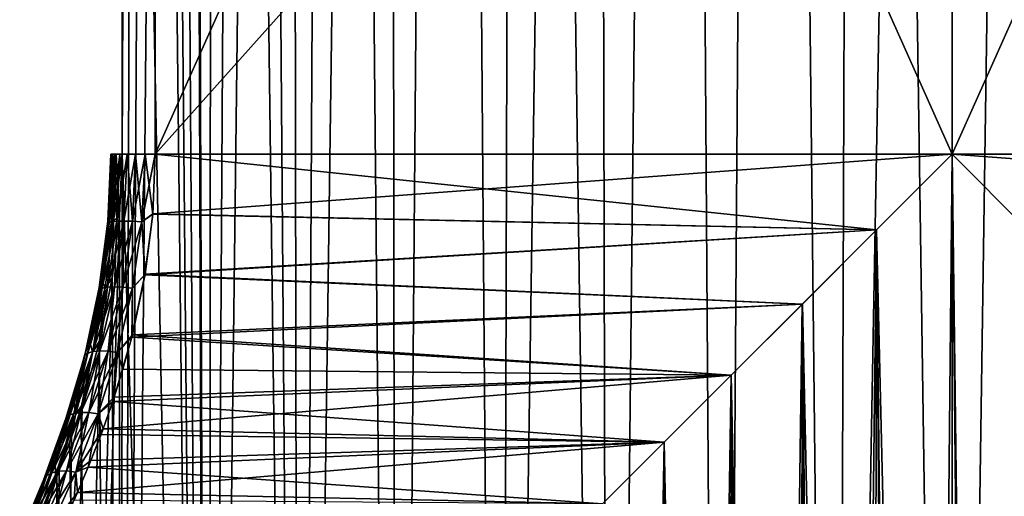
# Model space of a CAD drawing. Header units: millimetres. Extents: x -24 to 50, y -104 to 68.
# Tile 15 of 107: x 8.72 to 15.35, y -76.3 to -73.09. Entities that reach past the tile are written whole.
import ezdxf

# ---------------------------------------------------------------- set-up
doc = ezdxf.new("R2010")
doc.units = ezdxf.units.MM
doc.header["$LTSCALE"] = 65.185185
for name, color, linetype in [('64', 7, 'CONTINUOUS'), ('65', 7, 'CONTINUOUS'), ('67', 7, 'CONTINUOUS'), ('68', 7, 'CONTINUOUS'), ('69', 7, 'CONTINUOUS'), ('71', 7, 'CONTINUOUS'), ('72', 7, 'CONTINUOUS'), ('82', 7, 'CONTINUOUS')]:
    doc.layers.add(name, color=color, linetype=linetype)

msp = doc.modelspace()

# ---------------------------------------------------------------- linework, layer by layer
at = {"layer": '64', "color": 253, "linetype": 'Continuous', "true_color": 0xaab4c3}
for points in [[(9.4098, -62, 5), (9.9924, -92, 5.5833), (9.4467, -43.1174, 5.0409), (9.4098, -62, 5)], [(9.4098, -74, -5), (9.4098, -62, -5), (9.4467, -43.1174, -5.0409), (9.4098, -74, -5)], [(9.4467, -43.1174, -5.0409), (9.5452, -43.4712, -5.1473), (9.4098, -74, -5), (9.4467, -43.1174, -5.0409)], [(9.4467, -43.1174, 5.0409), (9.9924, -92, 5.5833), (9.5452, -43.4713, 5.1473), (9.4467, -43.1174, 5.0409)], [(9.6738, -43.8105, -5.2803), (9.3999, -92, -4.9889), (9.5452, -43.4712, -5.1473), (9.6738, -43.8105, -5.2803)], [(9.3999, -92, -4.9889), (9.4098, -74, -5), (9.5452, -43.4712, -5.1473), (9.3999, -92, -4.9889)], [(9.5452, -43.4713, 5.1473), (9.9924, -92, 5.5833), (9.6738, -43.8105, 5.2803), (9.5452, -43.4713, 5.1473)], [(9.8345, -44.1329, -5.4376), (9.3999, -92, -4.9889), (9.6738, -43.8105, -5.2803), (9.8345, -44.1329, -5.4376)], [(9.6738, -43.8105, 5.2803), (9.9924, -92, 5.5833), (9.8345, -44.1329, 5.4376), (9.6738, -43.8105, 5.2803)], [(9.9924, -89, -5.5833), (9.3999, -92, -4.9889), (9.8345, -44.1329, -5.4376), (9.9924, -89, -5.5833)], [(9.8345, -44.1329, 5.4376), (9.9924, -92, 5.5833), (9.9924, -89, 5.5833), (9.8345, -44.1329, 5.4376)], [(10.0287, -44.435, -5.6157), (9.9924, -89, -5.5833), (9.8345, -44.1329, -5.4376), (10.0287, -44.435, -5.6157)], [(10.0287, -44.435, 5.6157), (9.8345, -44.1329, 5.4376), (9.9924, -89, 5.5833), (10.0287, -44.435, 5.6157)], [(10.2597, -44.7159, -5.812), (9.9924, -89, -5.5833), (10.0287, -44.435, -5.6157), (10.2597, -44.7159, -5.812)], [(10.6017, -89, 6.075), (10.0287, -44.435, 5.6157), (9.9924, -89, 5.5833), (10.6017, -89, 6.075)], [(10.2597, -44.7159, 5.812), (10.0287, -44.435, 5.6157), (10.6017, -89, 6.075), (10.2597, -44.7159, 5.812)], [(10.5299, -44.9734, -6.0223), (9.9924, -89, -5.5833), (10.2597, -44.7159, -5.812), (10.5299, -44.9734, -6.0223)], [(10.5299, -44.9734, 6.0223), (10.2597, -44.7159, 5.812), (10.6017, -89, 6.075), (10.5299, -44.9734, 6.0223)], [(10.6017, -89, -6.075), (9.9924, -89, -5.5833), (10.5299, -44.9734, -6.0223), (10.6017, -89, -6.075)], [(10.8435, -45.2066, -6.2429), (10.6017, -89, -6.075), (10.5299, -44.9734, -6.0223), (10.8435, -45.2066, -6.2429)], [(10.8435, -45.2066, 6.2429), (10.5299, -44.9734, 6.0223), (10.6017, -89, 6.075), (10.8435, -45.2066, 6.2429)], [(11.2044, -45.4142, -6.4686), (10.6017, -89, -6.075), (10.8435, -45.2066, -6.2429), (11.2044, -45.4142, -6.4686)], [(11.259, -89, 6.5004), (10.8435, -45.2066, 6.2429), (10.6017, -89, 6.075), (11.259, -89, 6.5004)], [(11.2044, -45.4142, 6.4686), (10.8435, -45.2066, 6.2429), (11.259, -89, 6.5004), (11.2044, -45.4142, 6.4686)], [(11.259, -89, -6.5004), (10.6017, -89, -6.075), (11.2044, -45.4142, -6.4686), (11.259, -89, -6.5004)], [(11.6161, -45.5949, -6.6932), (11.259, -89, -6.5004), (11.2044, -45.4142, -6.4686), (11.6161, -45.5949, -6.6932)], [(11.6161, -45.5949, 6.6932), (11.2044, -45.4142, 6.4686), (11.259, -89, 6.5004), (11.6161, -45.5949, 6.6932)], [(11.9571, -89, -6.855), (11.259, -89, -6.5004), (11.6161, -45.5949, -6.6932), (11.9571, -89, -6.855)], [(11.9571, -89, 6.855), (11.6161, -45.5949, 6.6932), (11.259, -89, 6.5004), (11.9571, -89, 6.855)], [(12.0788, -45.7468, -6.9077), (11.9571, -89, -6.855), (11.6161, -45.5949, -6.6932), (12.0788, -45.7468, -6.9077)], [(12.0788, -45.7468, 6.9077), (11.6161, -45.5949, 6.6932), (11.9571, -89, 6.855), (12.0788, -45.7468, 6.9077)], [(12.5929, -45.8697, -7.1032), (11.9571, -89, -6.855), (12.0788, -45.7468, -6.9077), (12.5929, -45.8697, -7.1032)], [(12.6883, -89, 7.1348), (12.0788, -45.7468, 6.9077), (11.9571, -89, 6.855), (12.6883, -89, 7.1348)], [(12.5929, -45.8697, 7.1032), (12.0788, -45.7468, 6.9077), (12.6883, -89, 7.1348), (12.5929, -45.8697, 7.1032)], [(12.6883, -89, -7.1348), (11.9571, -89, -6.855), (12.5929, -45.8697, -7.1032), (12.6883, -89, -7.1348)], [(13.1533, -45.9635, -7.2691), (12.6883, -89, -7.1348), (12.5929, -45.8697, -7.1032), (13.1533, -45.9635, -7.2691)], [(13.1532, -45.9635, 7.2691), (12.5929, -45.8697, 7.1032), (12.6883, -89, 7.1348), (13.1532, -45.9635, 7.2691)], [(13.4447, -89, -7.337), (12.6883, -89, -7.1348), (13.1533, -45.9635, -7.2691), (13.4447, -89, -7.337)], [(13.4447, -89, 7.337), (13.1532, -45.9635, 7.2691), (12.6883, -89, 7.1348), (13.4447, -89, 7.337)], [(13.7482, -46.0286, 7.3948), (13.1532, -45.9635, 7.2691), (13.4447, -89, 7.337), (13.7482, -46.0286, 7.3948)], [(13.7482, -46.0286, -7.3948), (13.4447, -89, -7.337), (13.1533, -45.9635, -7.2691), (13.7482, -46.0286, -7.3948)], [(14.2181, -89, -7.4591), (13.4447, -89, -7.337), (13.7482, -46.0286, -7.3948), (14.2181, -89, -7.4591)], [(14.2181, -89, 7.4591), (13.7482, -46.0286, 7.3948), (13.4447, -89, 7.337), (14.2181, -89, 7.4591)], [(14.3673, -46.0667, -7.4733), (14.2181, -89, -7.4591), (13.7482, -46.0286, -7.3948), (14.3673, -46.0667, -7.4733)], [(14.3673, -46.0667, 7.4733), (13.7482, -46.0286, 7.3948), (14.2181, -89, 7.4591), (14.3673, -46.0667, 7.4733)], [(15, -46.0792, -7.5), (14.2181, -89, -7.4591), (14.3673, -46.0667, -7.4733), (15, -46.0792, -7.5)], [(15, -89, 7.5), (14.3673, -46.0667, 7.4733), (14.2181, -89, 7.4591), (15, -89, 7.5)], [(15, -89, -7.5), (14.2181, -89, -7.4591), (15, -46.0792, -7.5), (15, -89, -7.5)], [(15, -46.0792, 7.5), (14.3673, -46.0667, 7.4733), (15, -89, 7.5), (15, -46.0792, 7.5)], [(9.4098, -62, 5), (9.4098, -74, 5), (9.9924, -92, 5.5833), (9.4098, -62, 5)], [(9.4098, -74, 5), (9.3931, -74.4153, 4.9813), (9.3999, -92, 4.9889), (9.4098, -74, 5)], [(9.3933, -74.4131, -4.9814), (9.4098, -74, -5), (9.3999, -92, -4.9889), (9.3933, -74.4131, -4.9814)], [(9.9924, -92, 5.5833), (9.4098, -74, 5), (9.3999, -92, 4.9889), (9.9924, -92, 5.5833)], [(9.343, -74.8324, -4.9242), (9.3933, -74.4131, -4.9814), (8.8776, -92, -4.332), (9.343, -74.8324, -4.9242)], [(8.8776, -92, -4.332), (9.3933, -74.4131, -4.9814), (9.3999, -92, -4.9889), (8.8776, -92, -4.332)], [(9.3931, -74.4153, 4.9813), (9.3422, -74.8375, 4.9233), (9.3999, -92, 4.9889), (9.3931, -74.4153, 4.9813)], [(9.2592, -75.2543, -4.8263), (9.343, -74.8324, -4.9242), (8.8776, -92, -4.332), (9.2592, -75.2543, -4.8263)], [(9.3422, -74.8375, 4.9233), (9.2553, -75.2704, 4.8217), (9.3999, -92, 4.9889), (9.3422, -74.8375, 4.9233)], [(9.1404, -75.6862, -4.6813), (9.2592, -75.2543, -4.8263), (8.8776, -92, -4.332), (9.1404, -75.6862, -4.6813)], [(9.2553, -75.2704, 4.8217), (9.1309, -75.7162, 4.6695), (9.3999, -92, 4.9889), (9.2553, -75.2704, 4.8217)], [(9.0679, -75.9057, -4.5891), (9.1404, -75.6862, -4.6813), (8.8776, -92, -4.332), (9.0679, -75.9057, -4.5891)], [(9.1309, -75.7162, 4.6695), (9.0547, -75.9432, 4.572), (9.3999, -92, 4.9889), (9.1309, -75.7162, 4.6695)], [(8.9869, -76.1266, -4.4825), (9.0679, -75.9057, -4.5891), (8.8776, -92, -4.332), (8.9869, -76.1266, -4.4825)], [(9.0547, -75.9432, 4.572), (8.9694, -76.1717, 4.459), (9.3999, -92, 4.9889), (9.0547, -75.9432, 4.572)], [(8.8982, -76.3479, -4.361), (8.9869, -76.1266, -4.4825), (8.8776, -92, -4.332), (8.8982, -76.3479, -4.361)], [(8.9694, -76.1717, 4.459), (8.8762, -76.4001, 4.33), (8.8776, -92, 4.332), (8.9694, -76.1717, 4.459)], [(9.3999, -92, 4.9889), (8.9694, -76.1717, 4.459), (8.8776, -92, 4.332), (9.3999, -92, 4.9889)]]:
    msp.add_3dface(points, dxfattribs=at)
at = {"layer": '65', "color": 253, "linetype": 'Continuous', "true_color": 0xaab4c3}
for points in [[(15, -89, -7.5), (15, -46.0792, -7.5), (15.6327, -46.0667, -7.4733), (15, -89, -7.5)], [(15, -89, -7.5), (15.6327, -46.0667, -7.4733), (15.7819, -89, -7.4591), (15, -89, -7.5)], [(15, -46.0792, 7.5), (15.7819, -89, 7.4591), (15.6327, -46.0667, 7.4733), (15, -46.0792, 7.5)], [(15, -46.0792, 7.5), (15, -89, 7.5), (15.7819, -89, 7.4591), (15, -46.0792, 7.5)]]:
    msp.add_3dface(points, dxfattribs=at)
at = {"layer": '67', "color": 253, "linetype": 'Continuous', "true_color": 0xaab4c3}
for points in [[(9.6334, -62, 4.5), (15, -62, 4.5), (20.3666, -74, 4.5), (9.6334, -62, 4.5)], [(9.6334, -74, 4.5), (9.6334, -62, 4.5), (15, -74, 4.5), (9.6334, -74, 4.5)], [(15, -74, 4.5), (9.6334, -62, 4.5), (20.3666, -74, 4.5), (15, -74, 4.5)], [(15, -62, 4.5), (20.3666, -62, 4.5), (20.3666, -74, 4.5), (15, -62, 4.5)]]:
    msp.add_3dface(points, dxfattribs=at)
at = {"layer": '68', "color": 253, "linetype": 'Continuous', "true_color": 0xaab4c3}
for points in [[(9.6163, -74.4024, 4.482), (9.6334, -74, 4.5), (14.4905, -74.5094, 4.4711), (9.6163, -74.4024, 4.482)], [(9.6165, -74.4004, -4.4822), (15, -74, -4.5), (9.6334, -74, -4.5), (9.6165, -74.4004, -4.4822)], [(15, -74, -4.5), (9.6165, -74.4004, -4.4822), (14.4906, -74.5094, -4.4711), (15, -74, -4.5)], [(9.6334, -74, 4.5), (15, -74, 4.5), (14.4905, -74.5094, 4.4711), (9.6334, -74, 4.5)], [(15, -74, 4.5), (20.3666, -74, 4.5), (20.3835, -74.4003, 4.4822), (15, -74, 4.5)], [(15, -74, 4.5), (20.3835, -74.4003, 4.4822), (15.5092, -74.5092, 4.4711), (15, -74, 4.5)], [(15.5092, -74.5092, -4.4711), (20.3666, -74, -4.5), (15, -74, -4.5), (15.5092, -74.5092, -4.4711)], [(9.564, -74.8119, 4.4262), (9.6163, -74.4024, 4.482), (14.4905, -74.5094, 4.4711), (9.564, -74.8119, 4.4262)], [(9.6165, -74.4004, -4.4822), (9.5649, -74.8066, -4.4271), (14.4906, -74.5094, -4.4711), (9.6165, -74.4004, -4.4822)], [(13.9915, -75.0085, 4.3855), (9.564, -74.8119, 4.4262), (14.4905, -74.5094, 4.4711), (13.9915, -75.0085, 4.3855)], [(14.4906, -74.5094, -4.4711), (9.5649, -74.8066, -4.4271), (13.9916, -75.0084, -4.3856), (14.4906, -74.5094, -4.4711)], [(9.5649, -74.8066, -4.4271), (9.4789, -75.2159, -4.3326), (13.9916, -75.0084, -4.3856), (9.5649, -74.8066, -4.4271)], [(9.4748, -75.2322, 4.328), (9.564, -74.8119, 4.4262), (13.9915, -75.0085, 4.3855), (9.4748, -75.2322, 4.328)], [(13.5125, -75.4875, 4.247), (9.4748, -75.2322, 4.328), (13.9915, -75.0085, 4.3855), (13.5125, -75.4875, 4.247)], [(13.9916, -75.0084, -4.3856), (9.4789, -75.2159, -4.3326), (13.5125, -75.4875, -4.247), (13.9916, -75.0084, -4.3856)], [(9.4789, -75.2159, -4.3326), (9.357, -75.6355, -4.1923), (13.5125, -75.4875, -4.247), (9.4789, -75.2159, -4.3326)], [(9.4158, -75.4474, 4.2609), (9.4748, -75.2322, 4.328), (13.5125, -75.4875, 4.247), (9.4158, -75.4474, 4.2609)], [(9.347, -75.6655, 4.1805), (9.4158, -75.4474, 4.2609), (13.5125, -75.4875, 4.247), (9.347, -75.6655, 4.1805)], [(9.357, -75.6355, -4.1923), (9.2827, -75.8485, -4.1028), (13.5125, -75.4875, -4.247), (9.357, -75.6355, -4.1923)], [(13.5125, -75.4875, -4.247), (9.2827, -75.8485, -4.1028), (13.062, -75.938, -4.0613), (13.5125, -75.4875, -4.247)], [(13.0619, -75.938, 4.0613), (9.347, -75.6655, 4.1805), (13.5125, -75.4875, 4.247), (13.0619, -75.938, 4.0613)], [(9.2688, -75.8859, 4.0858), (9.347, -75.6655, 4.1805), (13.0619, -75.938, 4.0613), (9.2688, -75.8859, 4.0858)], [(9.2827, -75.8485, -4.1028), (9.1998, -76.0628, -3.9994), (13.062, -75.938, -4.0613), (9.2827, -75.8485, -4.1028)], [(9.1816, -76.1075, 3.976), (9.2688, -75.8859, 4.0858), (13.0619, -75.938, 4.0613), (9.1816, -76.1075, 3.976)], [(9.1998, -76.0628, -3.9994), (9.1093, -76.2771, -3.8813), (13.062, -75.938, -4.0613), (9.1998, -76.0628, -3.9994)], [(13.062, -75.938, -4.0613), (9.1093, -76.2771, -3.8813), (12.6459, -76.3541, -3.8351), (13.062, -75.938, -4.0613)], [(12.6458, -76.3542, 3.8351), (9.1816, -76.1075, 3.976), (13.0619, -75.938, 4.0613), (12.6458, -76.3542, 3.8351)], [(9.0866, -76.3283, 3.8508), (9.1816, -76.1075, 3.976), (12.6458, -76.3542, 3.8351), (9.0866, -76.3283, 3.8508)], [(9.1093, -76.2771, -3.8813), (9.0121, -76.4901, -3.7482), (12.6459, -76.3541, -3.8351), (9.1093, -76.2771, -3.8813)]]:
    msp.add_3dface(points, dxfattribs=at)
at = {"layer": '69', "color": 253, "linetype": 'Continuous', "true_color": 0xaab4c3}
for points in [[(20.3666, -62, -4.5), (15, -62, -4.5), (9.6334, -74, -4.5), (20.3666, -62, -4.5)], [(15, -74, -4.5), (20.3666, -62, -4.5), (9.6334, -74, -4.5), (15, -74, -4.5)], [(15, -62, -4.5), (9.6334, -62, -4.5), (9.6334, -74, -4.5), (15, -62, -4.5)], [(20.3666, -74, -4.5), (20.3666, -62, -4.5), (15, -74, -4.5), (20.3666, -74, -4.5)]]:
    msp.add_3dface(points, dxfattribs=at)
at = {"layer": '71', "color": 253, "linetype": 'Continuous', "true_color": 0xaab4c3}
for points in [[(14.4905, -74.5094, 4.4711), (15, -74, 4.5), (14.7174, -103, 4.4911), (14.4905, -74.5094, 4.4711)], [(14.7174, -103, 4.4911), (15, -74, 4.5), (15.2826, -103, 4.4911), (14.7174, -103, 4.4911)], [(15, -74, 4.5), (15.5092, -74.5092, 4.4711), (15.2826, -103, 4.4911), (15, -74, 4.5)], [(13.9915, -75.0085, 4.3855), (14.4905, -74.5094, 4.4711), (14.1568, -103, 4.4203), (13.9915, -75.0085, 4.3855)], [(14.1568, -103, 4.4203), (14.4905, -74.5094, 4.4711), (14.7174, -103, 4.4911), (14.1568, -103, 4.4203)], [(15.2826, -103, 4.4911), (15.5092, -74.5092, 4.4711), (15.8432, -103, 4.4203), (15.2826, -103, 4.4911)], [(13.5125, -75.4875, 4.247), (13.9915, -75.0085, 4.3855), (13.6095, -103, 4.2798), (13.5125, -75.4875, 4.247)], [(13.6095, -103, 4.2798), (13.9915, -75.0085, 4.3855), (14.1568, -103, 4.4203), (13.6095, -103, 4.2798)], [(13.0619, -75.938, 4.0613), (13.5125, -75.4875, 4.247), (13.084, -103, 4.0717), (13.0619, -75.938, 4.0613)], [(13.084, -103, 4.0717), (13.5125, -75.4875, 4.247), (13.6095, -103, 4.2798), (13.084, -103, 4.0717)], [(12.6458, -76.3542, 3.8351), (13.0619, -75.938, 4.0613), (12.5888, -103, 3.7995), (12.6458, -76.3542, 3.8351)], [(12.5888, -103, 3.7995), (13.0619, -75.938, 4.0613), (13.084, -103, 4.0717), (12.5888, -103, 3.7995)]]:
    msp.add_3dface(points, dxfattribs=at)
at = {"layer": '72', "color": 253, "linetype": 'Continuous', "true_color": 0xaab4c3}
for points in [[(15, -74, -4.5), (14.4906, -74.5094, -4.4711), (15, -96, -4.5), (15, -74, -4.5)], [(15.5092, -74.5092, -4.4711), (15, -74, -4.5), (15.2758, -96.0191, -4.4915), (15.5092, -74.5092, -4.4711)], [(15.2758, -96.0191, -4.4915), (15, -74, -4.5), (15, -96, -4.5), (15.2758, -96.0191, -4.4915)], [(14.4906, -74.5094, -4.4711), (13.9916, -75.0084, -4.3856), (14.4512, -96.0768, -4.4664), (14.4906, -74.5094, -4.4711)], [(14.7242, -96.0191, -4.4915), (14.4906, -74.5094, -4.4711), (14.4512, -96.0768, -4.4664), (14.7242, -96.0191, -4.4915)], [(15, -96, -4.5), (14.4906, -74.5094, -4.4711), (14.7242, -96.0191, -4.4915), (15, -96, -4.5)], [(15.5488, -96.0768, -4.4664), (15.5092, -74.5092, -4.4711), (15.2758, -96.0191, -4.4915), (15.5488, -96.0768, -4.4664)], [(13.9916, -75.0084, -4.3856), (13.5125, -75.4875, -4.247), (13.9296, -96.3106, -4.3708), (13.9916, -75.0084, -4.3856)], [(14.1847, -96.1737, -4.4255), (13.9916, -75.0084, -4.3856), (13.9296, -96.3106, -4.3708), (14.1847, -96.1737, -4.4255)], [(14.4512, -96.0768, -4.4664), (13.9916, -75.0084, -4.3856), (14.1847, -96.1737, -4.4255), (14.4512, -96.0768, -4.4664)], [(13.5125, -75.4875, -4.247), (13.062, -75.938, -4.0613), (13.4831, -96.6965, -4.2366), (13.5125, -75.4875, -4.247)], [(13.693, -96.4862, -4.306), (13.5125, -75.4875, -4.247), (13.4831, -96.6965, -4.2366), (13.693, -96.4862, -4.306)], [(13.9296, -96.3106, -4.3708), (13.5125, -75.4875, -4.247), (13.693, -96.4862, -4.306), (13.9296, -96.3106, -4.3708)], [(13.062, -75.938, -4.0613), (12.6459, -76.3541, -3.8351), (13.0186, -97.7278, -4.0403), (13.062, -75.938, -4.0613)], [(13.0752, -97.4569, -4.0676), (13.062, -75.938, -4.0613), (13.0186, -97.7278, -4.0403), (13.0752, -97.4569, -4.0676)], [(13.4831, -96.6965, -4.2366), (13.062, -75.938, -4.0613), (13.3075, -96.9344, -4.1696), (13.4831, -96.6965, -4.2366)], [(13.3075, -96.9344, -4.1696), (13.062, -75.938, -4.0613), (13.1711, -97.1907, -4.1116), (13.3075, -96.9344, -4.1696)], [(13.1711, -97.1907, -4.1116), (13.062, -75.938, -4.0613), (13.0752, -97.4569, -4.0676), (13.1711, -97.1907, -4.1116)]]:
    msp.add_3dface(points, dxfattribs=at)
at = {"layer": '82', "color": 253, "linetype": 'Continuous', "true_color": 0xaab4c3}
for points in [[(9.3268, -74.4292, 4.861), (9.3443, -74, 4.8798), (9.3137, -74.4512, 4.7906), (9.3268, -74.4292, 4.861)], [(9.3137, -74.4512, 4.7906), (9.3443, -74, 4.8798), (9.3337, -74, 4.8117), (9.3137, -74.4512, 4.7906)], [(9.3137, -74.4512, 4.7906), (9.3337, -74, 4.8117), (9.3177, -74.4586, 4.7208), (9.3137, -74.4512, 4.7906)], [(9.3337, -74, -4.8117), (9.3137, -74.4511, -4.7906), (9.3389, -74, -4.743), (9.3337, -74, -4.8117)], [(9.3137, -74.4511, -4.7906), (9.3337, -74, -4.8117), (9.3268, -74.4292, -4.861), (9.3137, -74.4511, -4.7906)], [(9.3389, -74, -4.743), (9.3137, -74.4511, -4.7906), (9.3177, -74.4586, -4.7208), (9.3389, -74, -4.743)], [(9.3177, -74.4586, 4.7208), (9.3337, -74, 4.8117), (9.3389, -74, 4.743), (9.3177, -74.4586, 4.7208)], [(9.3389, -74, -4.743), (9.3177, -74.4586, -4.7208), (9.3597, -74, -4.6773), (9.3389, -74, -4.743)], [(9.3597, -74, -4.6773), (9.3177, -74.4586, -4.7208), (9.3384, -74.4538, -4.6553), (9.3597, -74, -4.6773)], [(9.3177, -74.4586, 4.7208), (9.3389, -74, 4.743), (9.3384, -74.4538, 4.6553), (9.3177, -74.4586, 4.7208)], [(9.3514, -74.4514, 4.9231), (9.3701, -74, 4.9437), (9.3268, -74.4292, 4.861), (9.3514, -74.4514, 4.9231)], [(9.3268, -74.4292, 4.861), (9.3701, -74, 4.9437), (9.3443, -74, 4.8798), (9.3268, -74.4292, 4.861)], [(9.3268, -74.4292, -4.861), (9.3337, -74, -4.8117), (9.3443, -74, -4.8798), (9.3268, -74.4292, -4.861)], [(9.3268, -74.4292, -4.861), (9.3443, -74, -4.8798), (9.3514, -74.4515, -4.9231), (9.3268, -74.4292, -4.861)], [(9.3384, -74.4538, 4.6553), (9.3389, -74, 4.743), (9.3597, -74, 4.6773), (9.3384, -74.4538, 4.6553)], [(9.3597, -74, -4.6773), (9.3384, -74.4538, -4.6553), (9.3949, -74, -4.618), (9.3597, -74, -4.6773)], [(9.3949, -74, -4.618), (9.3384, -74.4538, -4.6553), (9.3735, -74.4509, -4.596), (9.3949, -74, -4.618)], [(9.3384, -74.4538, 4.6553), (9.3597, -74, 4.6773), (9.3735, -74.4509, 4.596), (9.3384, -74.4538, 4.6553)], [(9.3514, -74.4515, -4.9231), (9.3443, -74, -4.8798), (9.3701, -74, -4.9437), (9.3514, -74.4515, -4.9231)], [(9.3933, -74.4131, -4.9814), (9.3514, -74.4515, -4.9231), (9.3701, -74, -4.9437), (9.3933, -74.4131, -4.9814)], [(9.3931, -74.4153, 4.9813), (9.4098, -74, 5), (9.3514, -74.4514, 4.9231), (9.3931, -74.4153, 4.9813)], [(9.3514, -74.4514, 4.9231), (9.4098, -74, 5), (9.3701, -74, 4.9437), (9.3514, -74.4514, 4.9231)], [(9.3735, -74.4509, 4.596), (9.3597, -74, 4.6773), (9.3949, -74, 4.618), (9.3735, -74.4509, 4.596)], [(9.4098, -74, -5), (9.3933, -74.4131, -4.9814), (9.3701, -74, -4.9437), (9.4098, -74, -5)], [(9.3949, -74, -4.618), (9.3735, -74.4509, -4.596), (9.4428, -74, -4.5684), (9.3949, -74, -4.618)], [(9.4428, -74, -4.5684), (9.3735, -74.4509, -4.596), (9.4211, -74.4501, -4.5462), (9.4428, -74, -4.5684)], [(9.3735, -74.4509, 4.596), (9.3949, -74, 4.618), (9.4211, -74.4501, 4.5462), (9.3735, -74.4509, 4.596)], [(9.4211, -74.4501, 4.5462), (9.3949, -74, 4.618), (9.4428, -74, 4.5684), (9.4211, -74.4501, 4.5462)], [(9.4428, -74, -4.5684), (9.4211, -74.4501, -4.5462), (9.5007, -74, -4.531), (9.4428, -74, -4.5684)], [(9.5007, -74, -4.531), (9.4211, -74.4501, -4.5462), (9.4788, -74.4515, -4.5085), (9.5007, -74, -4.531)], [(9.4211, -74.4501, 4.5462), (9.4428, -74, 4.5684), (9.4788, -74.4515, 4.5085), (9.4211, -74.4501, 4.5462)], [(9.4788, -74.4515, 4.5085), (9.4428, -74, 4.5684), (9.5007, -74, 4.531), (9.4788, -74.4515, 4.5085)], [(9.5007, -74, -4.531), (9.4788, -74.4515, -4.5085), (9.5656, -74, -4.5078), (9.5007, -74, -4.531)], [(9.5656, -74, -4.5078), (9.4788, -74.4515, -4.5085), (9.5434, -74.4549, -4.4848), (9.5656, -74, -4.5078)], [(9.4788, -74.4515, 4.5085), (9.5007, -74, 4.531), (9.5434, -74.4549, 4.4848), (9.4788, -74.4515, 4.5085)], [(9.5434, -74.4549, 4.4848), (9.5007, -74, 4.531), (9.5656, -74, 4.5078), (9.5434, -74.4549, 4.4848)], [(9.6163, -74.4024, 4.482), (9.5434, -74.4549, 4.4848), (9.5656, -74, 4.5078), (9.6163, -74.4024, 4.482)], [(9.6165, -74.4004, -4.4822), (9.6334, -74, -4.5), (9.5434, -74.4549, -4.4848), (9.6165, -74.4004, -4.4822)], [(9.6334, -74, -4.5), (9.5656, -74, -4.5078), (9.5434, -74.4549, -4.4848), (9.6334, -74, -4.5)], [(9.6334, -74, 4.5), (9.6163, -74.4024, 4.482), (9.5656, -74, 4.5078), (9.6334, -74, 4.5)], [(9.5649, -74.8066, -4.4271), (9.6165, -74.4004, -4.4822), (9.5434, -74.4549, -4.4848), (9.5649, -74.8066, -4.4271)], [(9.6163, -74.4024, 4.482), (9.564, -74.8119, 4.4262), (9.5434, -74.4549, 4.4848), (9.6163, -74.4024, 4.482)], [(9.3137, -74.4511, -4.7906), (9.2555, -74.8969, -4.7277), (9.3177, -74.4586, -4.7208), (9.3137, -74.4511, -4.7906)], [(9.2555, -74.8969, -4.7277), (9.3137, -74.4511, -4.7906), (9.2756, -74.8537, -4.8048), (9.2555, -74.8969, -4.7277)], [(9.2555, -74.8969, 4.7277), (9.2756, -74.8538, 4.8048), (9.3137, -74.4512, 4.7906), (9.2555, -74.8969, 4.7277)], [(9.2555, -74.8969, 4.7277), (9.3137, -74.4512, 4.7906), (9.3177, -74.4586, 4.7208), (9.2555, -74.8969, 4.7277)], [(9.2559, -74.9114, 4.6549), (9.2555, -74.8969, 4.7277), (9.3177, -74.4586, 4.7208), (9.2559, -74.9114, 4.6549)], [(9.3177, -74.4586, -4.7208), (9.2555, -74.8969, -4.7277), (9.2559, -74.9114, -4.6549), (9.3177, -74.4586, -4.7208)], [(9.3177, -74.4586, -4.7208), (9.2559, -74.9114, -4.6549), (9.3384, -74.4538, -4.6553), (9.3177, -74.4586, -4.7208)], [(9.3384, -74.4538, -4.6553), (9.2559, -74.9114, -4.6549), (9.2764, -74.9016, -4.5898), (9.3384, -74.4538, -4.6553)], [(9.2559, -74.9114, 4.6549), (9.3177, -74.4586, 4.7208), (9.2764, -74.9016, 4.5898), (9.2559, -74.9114, 4.6549)], [(9.2756, -74.8538, 4.8048), (9.3514, -74.4514, 4.9231), (9.3268, -74.4292, 4.861), (9.2756, -74.8538, 4.8048)], [(9.2756, -74.8538, 4.8048), (9.3268, -74.4292, 4.861), (9.3137, -74.4512, 4.7906), (9.2756, -74.8538, 4.8048)], [(9.2756, -74.8537, -4.8048), (9.3137, -74.4511, -4.7906), (9.3268, -74.4292, -4.861), (9.2756, -74.8537, -4.8048)], [(9.2756, -74.8537, -4.8048), (9.3268, -74.4292, -4.861), (9.3514, -74.4515, -4.9231), (9.2756, -74.8537, -4.8048)], [(9.2967, -74.8973, 4.8618), (9.3514, -74.4514, 4.9231), (9.2756, -74.8538, 4.8048), (9.2967, -74.8973, 4.8618)], [(9.2966, -74.8975, -4.8618), (9.2756, -74.8537, -4.8048), (9.3514, -74.4515, -4.9231), (9.2966, -74.8975, -4.8618)], [(9.3384, -74.4538, -4.6553), (9.2764, -74.9016, -4.5898), (9.3735, -74.4509, -4.596), (9.3384, -74.4538, -4.6553)], [(9.3735, -74.4509, -4.596), (9.2764, -74.9016, -4.5898), (9.3111, -74.8955, -4.5306), (9.3735, -74.4509, -4.596)], [(9.2764, -74.9016, 4.5898), (9.3177, -74.4586, 4.7208), (9.3384, -74.4538, 4.6553), (9.2764, -74.9016, 4.5898)], [(9.2764, -74.9016, 4.5898), (9.3384, -74.4538, 4.6553), (9.3111, -74.8955, 4.5306), (9.2764, -74.9016, 4.5898)], [(9.343, -74.8324, -4.9242), (9.2966, -74.8975, -4.8618), (9.3514, -74.4515, -4.9231), (9.343, -74.8324, -4.9242)], [(9.2967, -74.8973, 4.8618), (9.3422, -74.8375, 4.9233), (9.3514, -74.4514, 4.9231), (9.2967, -74.8973, 4.8618)], [(9.3735, -74.4509, -4.596), (9.3111, -74.8955, -4.5306), (9.4211, -74.4501, -4.5462), (9.3735, -74.4509, -4.596)], [(9.4211, -74.4501, -4.5462), (9.3111, -74.8955, -4.5306), (9.3582, -74.8935, -4.4803), (9.4211, -74.4501, -4.5462)], [(9.3111, -74.8955, 4.5306), (9.3384, -74.4538, 4.6553), (9.3735, -74.4509, 4.596), (9.3111, -74.8955, 4.5306)], [(9.3111, -74.8955, 4.5306), (9.3735, -74.4509, 4.596), (9.3582, -74.8935, 4.4803), (9.3111, -74.8955, 4.5306)], [(9.3422, -74.8375, 4.9233), (9.3931, -74.4153, 4.9813), (9.3514, -74.4514, 4.9231), (9.3422, -74.8375, 4.9233)], [(9.3933, -74.4131, -4.9814), (9.343, -74.8324, -4.9242), (9.3514, -74.4515, -4.9231), (9.3933, -74.4131, -4.9814)], [(9.3582, -74.8935, 4.4803), (9.3735, -74.4509, 4.596), (9.4211, -74.4501, 4.5462), (9.3582, -74.8935, 4.4803)], [(9.4211, -74.4501, -4.5462), (9.3582, -74.8935, -4.4803), (9.4788, -74.4515, -4.5085), (9.4211, -74.4501, -4.5462)], [(9.3582, -74.8935, 4.4803), (9.4211, -74.4501, 4.5462), (9.4152, -74.8957, 4.4416), (9.3582, -74.8935, 4.4803)], [(9.4788, -74.4515, -4.5085), (9.3582, -74.8935, -4.4803), (9.4152, -74.8957, -4.4416), (9.4788, -74.4515, -4.5085)], [(9.4152, -74.8957, 4.4416), (9.4211, -74.4501, 4.5462), (9.4788, -74.4515, 4.5085), (9.4152, -74.8957, 4.4416)], [(9.4788, -74.4515, -4.5085), (9.4152, -74.8957, -4.4416), (9.5434, -74.4549, -4.4848), (9.4788, -74.4515, -4.5085)], [(9.4152, -74.8957, 4.4416), (9.4788, -74.4515, 4.5085), (9.4792, -74.9019, 4.4166), (9.4152, -74.8957, 4.4416)], [(9.5434, -74.4549, -4.4848), (9.4152, -74.8957, -4.4416), (9.4792, -74.9019, -4.4166), (9.5434, -74.4549, -4.4848)], [(9.4792, -74.9019, 4.4166), (9.4788, -74.4515, 4.5085), (9.5434, -74.4549, 4.4848), (9.4792, -74.9019, 4.4166)], [(9.564, -74.8119, 4.4262), (9.4792, -74.9019, 4.4166), (9.5434, -74.4549, 4.4848), (9.564, -74.8119, 4.4262)], [(9.5649, -74.8066, -4.4271), (9.5434, -74.4549, -4.4848), (9.4792, -74.9019, -4.4166), (9.5649, -74.8066, -4.4271)], [(9.4789, -75.2159, -4.3326), (9.5649, -74.8066, -4.4271), (9.4792, -74.9019, -4.4166), (9.4789, -75.2159, -4.3326)], [(9.194, -75.2694, -4.7123), (9.2555, -74.8969, -4.7277), (9.2756, -74.8537, -4.8048), (9.194, -75.2694, -4.7123)], [(9.194, -75.2694, -4.7123), (9.2756, -74.8537, -4.8048), (9.2966, -74.8975, -4.8618), (9.194, -75.2694, -4.7123)], [(9.194, -75.2695, 4.7123), (9.2967, -74.8973, 4.8618), (9.2756, -74.8538, 4.8048), (9.194, -75.2695, 4.7123)], [(9.194, -75.2695, 4.7123), (9.2756, -74.8538, 4.8048), (9.2555, -74.8969, 4.7277), (9.194, -75.2695, 4.7123)], [(9.2553, -75.2704, 4.8217), (9.3422, -74.8375, 4.9233), (9.2967, -74.8973, 4.8618), (9.2553, -75.2704, 4.8217)], [(9.343, -74.8324, -4.9242), (9.2592, -75.2543, -4.8263), (9.2966, -74.8975, -4.8618), (9.343, -74.8324, -4.9242)], [(9.564, -74.8119, 4.4262), (9.4748, -75.2322, 4.328), (9.4792, -74.9019, 4.4166), (9.564, -74.8119, 4.4262)], [(9.2559, -74.9114, -4.6549), (9.1583, -75.353, -4.5465), (9.2764, -74.9016, -4.5898), (9.2559, -74.9114, -4.6549)], [(9.2764, -74.9016, -4.5898), (9.1583, -75.353, -4.5465), (9.1785, -75.3381, -4.4823), (9.2764, -74.9016, -4.5898)], [(9.1583, -75.353, 4.5465), (9.1634, -75.3324, 4.6241), (9.2559, -74.9114, 4.6549), (9.1583, -75.353, 4.5465)], [(9.2559, -74.9114, -4.6549), (9.1634, -75.3323, -4.6241), (9.1583, -75.353, -4.5465), (9.2559, -74.9114, -4.6549)], [(9.1583, -75.353, 4.5465), (9.2559, -74.9114, 4.6549), (9.1785, -75.3381, 4.4823), (9.1583, -75.353, 4.5465)], [(9.1634, -75.3324, 4.6241), (9.194, -75.2695, 4.7123), (9.2555, -74.8969, 4.7277), (9.1634, -75.3324, 4.6241)], [(9.1634, -75.3324, 4.6241), (9.2555, -74.8969, 4.7277), (9.2559, -74.9114, 4.6549), (9.1634, -75.3324, 4.6241)], [(9.2555, -74.8969, -4.7277), (9.1634, -75.3323, -4.6241), (9.2559, -74.9114, -4.6549), (9.2555, -74.8969, -4.7277)], [(9.1634, -75.3323, -4.6241), (9.2555, -74.8969, -4.7277), (9.194, -75.2694, -4.7123), (9.1634, -75.3323, -4.6241)], [(9.2764, -74.9016, -4.5898), (9.1785, -75.3381, -4.4823), (9.3111, -74.8955, -4.5306), (9.2764, -74.9016, -4.5898)], [(9.3111, -74.8955, -4.5306), (9.1785, -75.3381, -4.4823), (9.2127, -75.3284, -4.4232), (9.3111, -74.8955, -4.5306)], [(9.1785, -75.3381, 4.4823), (9.2559, -74.9114, 4.6549), (9.2764, -74.9016, 4.5898), (9.1785, -75.3381, 4.4823)], [(9.1785, -75.3381, 4.4823), (9.2764, -74.9016, 4.5898), (9.2127, -75.3284, 4.4232), (9.1785, -75.3381, 4.4823)], [(9.2098, -75.333, 4.761), (9.2967, -74.8973, 4.8618), (9.194, -75.2695, 4.7123), (9.2098, -75.333, 4.761)], [(9.2097, -75.3333, -4.7609), (9.194, -75.2694, -4.7123), (9.2966, -74.8975, -4.8618), (9.2097, -75.3333, -4.7609)], [(9.2592, -75.2543, -4.8263), (9.2097, -75.3333, -4.7609), (9.2966, -74.8975, -4.8618), (9.2592, -75.2543, -4.8263)], [(9.2098, -75.333, 4.761), (9.2553, -75.2704, 4.8217), (9.2967, -74.8973, 4.8618), (9.2098, -75.333, 4.761)], [(9.3111, -74.8955, -4.5306), (9.2127, -75.3284, -4.4232), (9.3582, -74.8935, -4.4803), (9.3111, -74.8955, -4.5306)], [(9.3582, -74.8935, -4.4803), (9.2127, -75.3284, -4.4232), (9.2591, -75.3245, -4.3724), (9.3582, -74.8935, -4.4803)], [(9.2127, -75.3284, 4.4232), (9.2764, -74.9016, 4.5898), (9.3111, -74.8955, 4.5306), (9.2127, -75.3284, 4.4232)], [(9.2127, -75.3284, 4.4232), (9.3111, -74.8955, 4.5306), (9.2591, -75.3245, 4.3724), (9.2127, -75.3284, 4.4232)], [(9.2591, -75.3245, 4.3724), (9.3111, -74.8955, 4.5306), (9.3582, -74.8935, 4.4803), (9.2591, -75.3245, 4.3724)], [(9.3582, -74.8935, -4.4803), (9.2591, -75.3245, -4.3724), (9.4152, -74.8957, -4.4416), (9.3582, -74.8935, -4.4803)], [(9.2591, -75.3245, 4.3724), (9.3582, -74.8935, 4.4803), (9.3153, -75.3265, 4.3326), (9.2591, -75.3245, 4.3724)], [(9.4152, -74.8957, -4.4416), (9.2591, -75.3245, -4.3724), (9.3153, -75.3265, -4.3326), (9.4152, -74.8957, -4.4416)], [(9.3153, -75.3265, 4.3326), (9.3582, -74.8935, 4.4803), (9.4152, -74.8957, 4.4416), (9.3153, -75.3265, 4.3326)], [(9.4152, -74.8957, -4.4416), (9.3153, -75.3265, -4.3326), (9.4792, -74.9019, -4.4166), (9.4152, -74.8957, -4.4416)], [(9.3153, -75.3265, 4.3326), (9.4152, -74.8957, 4.4416), (9.3784, -75.3344, 4.3058), (9.3153, -75.3265, 4.3326)], [(9.4792, -74.9019, -4.4166), (9.3153, -75.3265, -4.3326), (9.3784, -75.3344, -4.3058), (9.4792, -74.9019, -4.4166)], [(9.3784, -75.3344, 4.3058), (9.4152, -74.8957, 4.4416), (9.4792, -74.9019, 4.4166), (9.3784, -75.3344, 4.3058)], [(9.4748, -75.2322, 4.328), (9.3784, -75.3344, 4.3058), (9.4792, -74.9019, 4.4166), (9.4748, -75.2322, 4.328)], [(9.4789, -75.2159, -4.3326), (9.4792, -74.9019, -4.4166), (9.3784, -75.3344, -4.3058), (9.4789, -75.2159, -4.3326)], [(9.0869, -75.673, 4.5848), (9.2098, -75.333, 4.761), (9.194, -75.2695, 4.7123), (9.0869, -75.673, 4.5848)], [(9.0869, -75.673, 4.5848), (9.194, -75.2695, 4.7123), (9.1634, -75.3324, 4.6241), (9.0869, -75.673, 4.5848)], [(9.087, -75.6729, -4.5848), (9.1634, -75.3323, -4.6241), (9.194, -75.2694, -4.7123), (9.087, -75.6729, -4.5848)], [(9.087, -75.6729, -4.5848), (9.194, -75.2694, -4.7123), (9.2097, -75.3333, -4.7609), (9.087, -75.6729, -4.5848)], [(9.1309, -75.7162, 4.6695), (9.2553, -75.2704, 4.8217), (9.2098, -75.333, 4.761), (9.1309, -75.7162, 4.6695)], [(9.2592, -75.2543, -4.8263), (9.1404, -75.6862, -4.6813), (9.2097, -75.3333, -4.7609), (9.2592, -75.2543, -4.8263)], [(9.357, -75.6355, -4.1923), (9.4789, -75.2159, -4.3326), (9.3784, -75.3344, -4.3058), (9.357, -75.6355, -4.1923)], [(9.4748, -75.2322, 4.328), (9.4158, -75.4474, 4.2609), (9.3784, -75.3344, 4.3058), (9.4748, -75.2322, 4.328)], [(9.1583, -75.353, -4.5465), (9.0317, -75.7795, -4.3974), (9.1785, -75.3381, -4.4823), (9.1583, -75.353, -4.5465)], [(9.1785, -75.3381, -4.4823), (9.0317, -75.7795, -4.3974), (9.0515, -75.7593, -4.3345), (9.1785, -75.3381, -4.4823)], [(9.1634, -75.3323, -4.6241), (9.0433, -75.7535, -4.4817), (9.1583, -75.353, -4.5465), (9.1634, -75.3323, -4.6241)], [(9.0433, -75.7535, -4.4817), (9.1634, -75.3323, -4.6241), (9.087, -75.6729, -4.5848), (9.0433, -75.7535, -4.4817)], [(9.0433, -75.7536, 4.4816), (9.0869, -75.673, 4.5848), (9.1634, -75.3324, 4.6241), (9.0433, -75.7536, 4.4816)], [(9.0433, -75.7536, 4.4816), (9.1634, -75.3324, 4.6241), (9.1583, -75.353, 4.5465), (9.0433, -75.7536, 4.4816)], [(9.1785, -75.3381, -4.4823), (9.0515, -75.7593, -4.3345), (9.2127, -75.3284, -4.4232), (9.1785, -75.3381, -4.4823)], [(9.2127, -75.3284, -4.4232), (9.0515, -75.7593, -4.3345), (9.0853, -75.7455, -4.276), (9.2127, -75.3284, -4.4232)], [(9.0515, -75.7593, 4.3345), (9.1583, -75.353, 4.5465), (9.1785, -75.3381, 4.4823), (9.0515, -75.7593, 4.3345)], [(9.0515, -75.7593, 4.3345), (9.1785, -75.3381, 4.4823), (9.0853, -75.7455, 4.276), (9.0515, -75.7593, 4.3345)], [(9.2127, -75.3284, -4.4232), (9.0853, -75.7455, -4.276), (9.2591, -75.3245, -4.3724), (9.2127, -75.3284, -4.4232)], [(9.2591, -75.3245, -4.3724), (9.0853, -75.7455, -4.276), (9.131, -75.7389, -4.2249), (9.2591, -75.3245, -4.3724)], [(9.0853, -75.7455, 4.276), (9.1785, -75.3381, 4.4823), (9.2127, -75.3284, 4.4232), (9.0853, -75.7455, 4.276)], [(9.0853, -75.7455, 4.276), (9.2127, -75.3284, 4.4232), (9.131, -75.7389, 4.2249), (9.0853, -75.7455, 4.276)], [(9.0963, -75.7546, 4.6225), (9.2098, -75.333, 4.761), (9.0869, -75.673, 4.5848), (9.0963, -75.7546, 4.6225)], [(9.0961, -75.7549, -4.6224), (9.087, -75.6729, -4.5848), (9.2097, -75.3333, -4.7609), (9.0961, -75.7549, -4.6224)], [(9.1404, -75.6862, -4.6813), (9.0961, -75.7549, -4.6224), (9.2097, -75.3333, -4.7609), (9.1404, -75.6862, -4.6813)], [(9.0963, -75.7546, 4.6225), (9.1309, -75.7162, 4.6695), (9.2098, -75.333, 4.761), (9.0963, -75.7546, 4.6225)], [(9.131, -75.7389, 4.2249), (9.2127, -75.3284, 4.4232), (9.2591, -75.3245, 4.3724), (9.131, -75.7389, 4.2249)], [(9.2591, -75.3245, -4.3724), (9.131, -75.7389, -4.2249), (9.3153, -75.3265, -4.3326), (9.2591, -75.3245, -4.3724)], [(9.131, -75.7389, 4.2249), (9.2591, -75.3245, 4.3724), (9.1864, -75.7397, 4.1839), (9.131, -75.7389, 4.2249)], [(9.3153, -75.3265, -4.3326), (9.131, -75.7389, -4.2249), (9.1864, -75.7397, -4.1839), (9.3153, -75.3265, -4.3326)], [(9.1864, -75.7397, 4.1839), (9.2591, -75.3245, 4.3724), (9.3153, -75.3265, 4.3326), (9.1864, -75.7397, 4.1839)], [(9.3153, -75.3265, -4.3326), (9.1864, -75.7397, -4.1839), (9.3784, -75.3344, -4.3058), (9.3153, -75.3265, -4.3326)], [(9.1864, -75.7397, 4.1839), (9.3153, -75.3265, 4.3326), (9.2485, -75.748, 4.1551), (9.1864, -75.7397, 4.1839)], [(9.3784, -75.3344, -4.3058), (9.1864, -75.7397, -4.1839), (9.2485, -75.748, -4.1551), (9.3784, -75.3344, -4.3058)], [(9.2485, -75.748, 4.1551), (9.3153, -75.3265, 4.3326), (9.3784, -75.3344, 4.3058), (9.2485, -75.748, 4.1551)], [(9.347, -75.6655, 4.1805), (9.2485, -75.748, 4.1551), (9.3784, -75.3344, 4.3058), (9.347, -75.6655, 4.1805)], [(9.357, -75.6355, -4.1923), (9.3784, -75.3344, -4.3058), (9.2485, -75.748, -4.1551), (9.357, -75.6355, -4.1923)], [(9.4158, -75.4474, 4.2609), (9.347, -75.6655, 4.1805), (9.3784, -75.3344, 4.3058), (9.4158, -75.4474, 4.2609)], [(9.0317, -75.7795, 4.3974), (9.0433, -75.7536, 4.4816), (9.1583, -75.353, 4.5465), (9.0317, -75.7795, 4.3974)], [(9.1583, -75.353, -4.5465), (9.0433, -75.7535, -4.4817), (9.0317, -75.7795, -4.3974), (9.1583, -75.353, -4.5465)], [(9.0317, -75.7795, 4.3974), (9.1583, -75.353, 4.5465), (9.0515, -75.7593, 4.3345), (9.0317, -75.7795, 4.3974)], [(9.2827, -75.8485, -4.1028), (9.357, -75.6355, -4.1923), (9.2485, -75.748, -4.1551), (9.2827, -75.8485, -4.1028)], [(9.347, -75.6655, 4.1805), (9.2688, -75.8859, 4.0858), (9.2485, -75.748, 4.1551), (9.347, -75.6655, 4.1805)], [(8.9597, -76.0615, -4.424), (9.0433, -75.7535, -4.4817), (9.087, -75.6729, -4.5848), (8.9597, -76.0615, -4.424)], [(8.9597, -76.0615, -4.424), (9.087, -75.6729, -4.5848), (9.0961, -75.7549, -4.6224), (8.9597, -76.0615, -4.424)], [(8.9597, -76.0616, 4.4239), (9.0963, -75.7546, 4.6225), (9.0869, -75.673, 4.5848), (8.9597, -76.0616, 4.4239)], [(8.9597, -76.0616, 4.4239), (9.0869, -75.673, 4.5848), (9.0433, -75.7536, 4.4816), (8.9597, -76.0616, 4.4239)], [(9.0547, -75.9432, 4.572), (9.1309, -75.7162, 4.6695), (9.0963, -75.7546, 4.6225), (9.0547, -75.9432, 4.572)], [(9.1404, -75.6862, -4.6813), (9.0679, -75.9057, -4.5891), (9.0961, -75.7549, -4.6224), (9.1404, -75.6862, -4.6813)], [(9.0317, -75.7795, -4.3974), (8.8832, -76.1876, -4.2095), (9.0515, -75.7593, -4.3345), (9.0317, -75.7795, -4.3974)], [(9.0515, -75.7593, -4.3345), (8.8832, -76.1876, -4.2095), (8.9029, -76.1621, -4.1485), (9.0515, -75.7593, -4.3345)], [(8.8832, -76.1876, 4.2095), (8.9018, -76.1577, 4.3019), (9.0317, -75.7795, 4.3974), (8.8832, -76.1876, 4.2095)], [(9.0317, -75.7795, -4.3974), (8.9019, -76.1575, -4.302), (8.8832, -76.1876, -4.2095), (9.0317, -75.7795, -4.3974)], [(8.8832, -76.1876, 4.2095), (9.0317, -75.7795, 4.3974), (8.9029, -76.1621, 4.1485), (8.8832, -76.1876, 4.2095)], [(8.9018, -76.1577, 4.3019), (8.9597, -76.0616, 4.4239), (9.0433, -75.7536, 4.4816), (8.9018, -76.1577, 4.3019)], [(8.9018, -76.1577, 4.3019), (9.0433, -75.7536, 4.4816), (9.0317, -75.7795, 4.3974), (8.9018, -76.1577, 4.3019)], [(9.0433, -75.7535, -4.4817), (8.9019, -76.1575, -4.302), (9.0317, -75.7795, -4.3974), (9.0433, -75.7535, -4.4817)], [(8.9019, -76.1575, -4.302), (9.0433, -75.7535, -4.4817), (8.9597, -76.0615, -4.424), (8.9019, -76.1575, -4.302)], [(9.0515, -75.7593, -4.3345), (8.9029, -76.1621, -4.1485), (9.0853, -75.7455, -4.276), (9.0515, -75.7593, -4.3345)], [(9.0853, -75.7455, -4.276), (8.9029, -76.1621, -4.1485), (8.9362, -76.1438, -4.091), (9.0853, -75.7455, -4.276)], [(8.9029, -76.1621, 4.1485), (9.0317, -75.7795, 4.3974), (9.0515, -75.7593, 4.3345), (8.9029, -76.1621, 4.1485)], [(8.9029, -76.1621, 4.1485), (9.0515, -75.7593, 4.3345), (8.9362, -76.1438, 4.091), (8.9029, -76.1621, 4.1485)], [(9.0853, -75.7455, -4.276), (8.9362, -76.1438, -4.091), (9.131, -75.7389, -4.2249), (9.0853, -75.7455, -4.276)], [(9.131, -75.7389, -4.2249), (8.9362, -76.1438, -4.091), (8.9814, -76.1337, -4.04), (9.131, -75.7389, -4.2249)], [(8.9362, -76.1438, 4.091), (9.0515, -75.7593, 4.3345), (9.0853, -75.7455, 4.276), (8.9362, -76.1438, 4.091)], [(8.9362, -76.1438, 4.091), (9.0853, -75.7455, 4.276), (8.9814, -76.1337, 4.04), (8.9362, -76.1438, 4.091)], [(8.962, -76.1593, 4.448), (9.0963, -75.7546, 4.6225), (8.9597, -76.0616, 4.4239), (8.962, -76.1593, 4.448)], [(8.9619, -76.1597, -4.4478), (8.9597, -76.0615, -4.424), (9.0961, -75.7549, -4.6224), (8.9619, -76.1597, -4.4478)], [(8.9869, -76.1266, -4.4825), (8.9619, -76.1597, -4.4478), (9.0961, -75.7549, -4.6224), (8.9869, -76.1266, -4.4825)], [(8.962, -76.1593, 4.448), (9.0547, -75.9432, 4.572), (9.0963, -75.7546, 4.6225), (8.962, -76.1593, 4.448)], [(8.9814, -76.1337, 4.04), (9.0853, -75.7455, 4.276), (9.131, -75.7389, 4.2249), (8.9814, -76.1337, 4.04)], [(9.131, -75.7389, -4.2249), (8.9814, -76.1337, -4.04), (9.1864, -75.7397, -4.1839), (9.131, -75.7389, -4.2249)], [(8.9814, -76.1337, 4.04), (9.131, -75.7389, 4.2249), (9.0361, -76.1324, 3.9981), (8.9814, -76.1337, 4.04)], [(9.1864, -75.7397, -4.1839), (8.9814, -76.1337, -4.04), (9.0361, -76.1324, -3.9981), (9.1864, -75.7397, -4.1839)], [(9.0679, -75.9057, -4.5891), (8.9869, -76.1266, -4.4825), (9.0961, -75.7549, -4.6224), (9.0679, -75.9057, -4.5891)], [(9.0361, -76.1324, 3.9981), (9.131, -75.7389, 4.2249), (9.1864, -75.7397, 4.1839), (9.0361, -76.1324, 3.9981)], [(9.1864, -75.7397, -4.1839), (9.0361, -76.1324, -3.9981), (9.2485, -75.748, -4.1551), (9.1864, -75.7397, -4.1839)], [(9.0361, -76.1324, 3.9981), (9.1864, -75.7397, 4.1839), (9.0974, -76.1399, 3.9675), (9.0361, -76.1324, 3.9981)], [(9.2485, -75.748, -4.1551), (9.0361, -76.1324, -3.9981), (9.0974, -76.1399, -3.9675), (9.2485, -75.748, -4.1551)], [(9.0974, -76.1399, 3.9675), (9.1864, -75.7397, 4.1839), (9.2485, -75.748, 4.1551), (9.0974, -76.1399, 3.9675)], [(9.1816, -76.1075, 3.976), (9.0974, -76.1399, 3.9675), (9.2485, -75.748, 4.1551), (9.1816, -76.1075, 3.976)], [(9.2827, -75.8485, -4.1028), (9.2485, -75.748, -4.1551), (9.0974, -76.1399, -3.9675), (9.2827, -75.8485, -4.1028)], [(9.2688, -75.8859, 4.0858), (9.1816, -76.1075, 3.976), (9.2485, -75.748, 4.1551), (9.2688, -75.8859, 4.0858)], [(9.1998, -76.0628, -3.9994), (9.2827, -75.8485, -4.1028), (9.0974, -76.1399, -3.9675), (9.1998, -76.0628, -3.9994)], [(8.9694, -76.1717, 4.459), (9.0547, -75.9432, 4.572), (8.962, -76.1593, 4.448), (8.9694, -76.1717, 4.459)], [(8.8177, -76.4332, -4.2311), (8.9019, -76.1575, -4.302), (8.9597, -76.0615, -4.424), (8.8177, -76.4332, -4.2311)], [(8.8177, -76.4332, -4.2311), (8.9597, -76.0615, -4.424), (8.9619, -76.1597, -4.4478), (8.8177, -76.4332, -4.2311)], [(8.8177, -76.4334, 4.231), (8.962, -76.1593, 4.448), (8.9597, -76.0616, 4.4239), (8.8177, -76.4334, 4.231)], [(8.8177, -76.4334, 4.231), (8.9597, -76.0616, 4.4239), (8.9018, -76.1577, 4.3019), (8.8177, -76.4334, 4.231)], [(9.1093, -76.2771, -3.8813), (9.1998, -76.0628, -3.9994), (9.0974, -76.1399, -3.9675), (9.1093, -76.2771, -3.8813)], [(8.9362, -76.1438, -4.091), (8.7725, -76.5211, -3.87), (8.9814, -76.1337, -4.04), (8.9362, -76.1438, -4.091)], [(8.9814, -76.1337, -4.04), (8.7725, -76.5211, -3.87), (8.8174, -76.5071, -3.8196), (8.9814, -76.1337, -4.04)], [(8.9814, -76.1337, -4.04), (8.8174, -76.5071, -3.8196), (9.0361, -76.1324, -3.9981), (8.9814, -76.1337, -4.04)], [(9.0361, -76.1324, -3.9981), (8.8174, -76.5071, -3.8196), (8.8717, -76.5028, -3.7773), (9.0361, -76.1324, -3.9981)], [(8.8174, -76.5071, 3.8196), (8.9362, -76.1438, 4.091), (8.9814, -76.1337, 4.04), (8.8174, -76.5071, 3.8196)], [(8.8174, -76.5071, 3.8196), (8.9814, -76.1337, 4.04), (8.8717, -76.5028, 3.7773), (8.8174, -76.5071, 3.8196)], [(8.8717, -76.5028, 3.7773), (8.9814, -76.1337, 4.04), (9.0361, -76.1324, 3.9981), (8.8717, -76.5028, 3.7773)], [(9.0361, -76.1324, -3.9981), (8.8717, -76.5028, -3.7773), (9.0974, -76.1399, -3.9675), (9.0361, -76.1324, -3.9981)], [(8.8717, -76.5028, 3.7773), (9.0361, -76.1324, 3.9981), (8.9325, -76.5085, 3.7454), (8.8717, -76.5028, 3.7773)], [(8.9869, -76.1266, -4.4825), (8.8982, -76.3479, -4.361), (8.9619, -76.1597, -4.4478), (8.9869, -76.1266, -4.4825)], [(8.9325, -76.5085, 3.7454), (9.0361, -76.1324, 3.9981), (9.0974, -76.1399, 3.9675), (8.9325, -76.5085, 3.7454)], [(9.1816, -76.1075, 3.976), (9.0866, -76.3283, 3.8508), (9.0974, -76.1399, 3.9675), (9.1816, -76.1075, 3.976)], [(8.8832, -76.1876, -4.2095), (8.72, -76.5751, -3.9844), (8.9029, -76.1621, -4.1485), (8.8832, -76.1876, -4.2095)], [(8.9029, -76.1621, -4.1485), (8.72, -76.5751, -3.9844), (8.7395, -76.5442, -3.9259), (8.9029, -76.1621, -4.1485)], [(8.72, -76.5751, 3.9844), (8.7455, -76.5424, 4.0865), (8.8832, -76.1876, 4.2095), (8.72, -76.5751, 3.9844)], [(8.8832, -76.1876, -4.2095), (8.7456, -76.5422, -4.0866), (8.72, -76.5751, -3.9844), (8.8832, -76.1876, -4.2095)], [(8.72, -76.5751, 3.9844), (8.8832, -76.1876, 4.2095), (8.7395, -76.5442, 3.9259), (8.72, -76.5751, 3.9844)], [(8.9029, -76.1621, -4.1485), (8.7395, -76.5442, -3.9259), (8.9362, -76.1438, -4.091), (8.9029, -76.1621, -4.1485)], [(8.9362, -76.1438, -4.091), (8.7395, -76.5442, -3.9259), (8.7725, -76.5211, -3.87), (8.9362, -76.1438, -4.091)], [(8.7395, -76.5442, 3.9259), (8.8832, -76.1876, 4.2095), (8.9029, -76.1621, 4.1485), (8.7395, -76.5442, 3.9259)], [(8.7395, -76.5442, 3.9259), (8.9029, -76.1621, 4.1485), (8.7725, -76.5211, 3.87), (8.7395, -76.5442, 3.9259)], [(8.7455, -76.5424, 4.0865), (8.8177, -76.4334, 4.231), (8.9018, -76.1577, 4.3019), (8.7455, -76.5424, 4.0865)], [(8.7455, -76.5424, 4.0865), (8.9018, -76.1577, 4.3019), (8.8832, -76.1876, 4.2095), (8.7455, -76.5424, 4.0865)], [(8.9019, -76.1575, -4.302), (8.7456, -76.5422, -4.0866), (8.8832, -76.1876, -4.2095), (8.9019, -76.1575, -4.302)], [(8.7456, -76.5422, -4.0866), (8.9019, -76.1575, -4.302), (8.8177, -76.4332, -4.2311), (8.7456, -76.5422, -4.0866)], [(8.7725, -76.5211, 3.87), (8.9029, -76.1621, 4.1485), (8.9362, -76.1438, 4.091), (8.7725, -76.5211, 3.87)], [(8.7725, -76.5211, 3.87), (8.9362, -76.1438, 4.091), (8.8174, -76.5071, 3.8196), (8.7725, -76.5211, 3.87)], [(8.8982, -76.3479, -4.361), (8.813, -76.5452, -4.2392), (8.9619, -76.1597, -4.4478), (8.8982, -76.3479, -4.361)], [(8.813, -76.5452, -4.2392), (8.8177, -76.4332, -4.2311), (8.9619, -76.1597, -4.4478), (8.813, -76.5452, -4.2392)], [(8.8133, -76.5446, 4.2396), (8.9694, -76.1717, 4.459), (8.962, -76.1593, 4.448), (8.8133, -76.5446, 4.2396)], [(8.8133, -76.5446, 4.2396), (8.962, -76.1593, 4.448), (8.8177, -76.4334, 4.231), (8.8133, -76.5446, 4.2396)], [(8.8133, -76.5446, 4.2396), (8.8762, -76.4001, 4.33), (8.9694, -76.1717, 4.459), (8.8133, -76.5446, 4.2396)], [(9.0974, -76.1399, -3.9675), (8.8717, -76.5028, -3.7773), (8.9325, -76.5085, -3.7454), (9.0974, -76.1399, -3.9675)], [(9.0866, -76.3283, 3.8508), (8.9325, -76.5085, 3.7454), (9.0974, -76.1399, 3.9675), (9.0866, -76.3283, 3.8508)], [(9.1093, -76.2771, -3.8813), (9.0974, -76.1399, -3.9675), (8.9325, -76.5085, -3.7454), (9.1093, -76.2771, -3.8813)], [(9.0121, -76.4901, -3.7482), (9.1093, -76.2771, -3.8813), (8.9325, -76.5085, -3.7454), (9.0121, -76.4901, -3.7482)]]:
    msp.add_3dface(points, dxfattribs=at)

doc.saveas('drawing.dxf')
